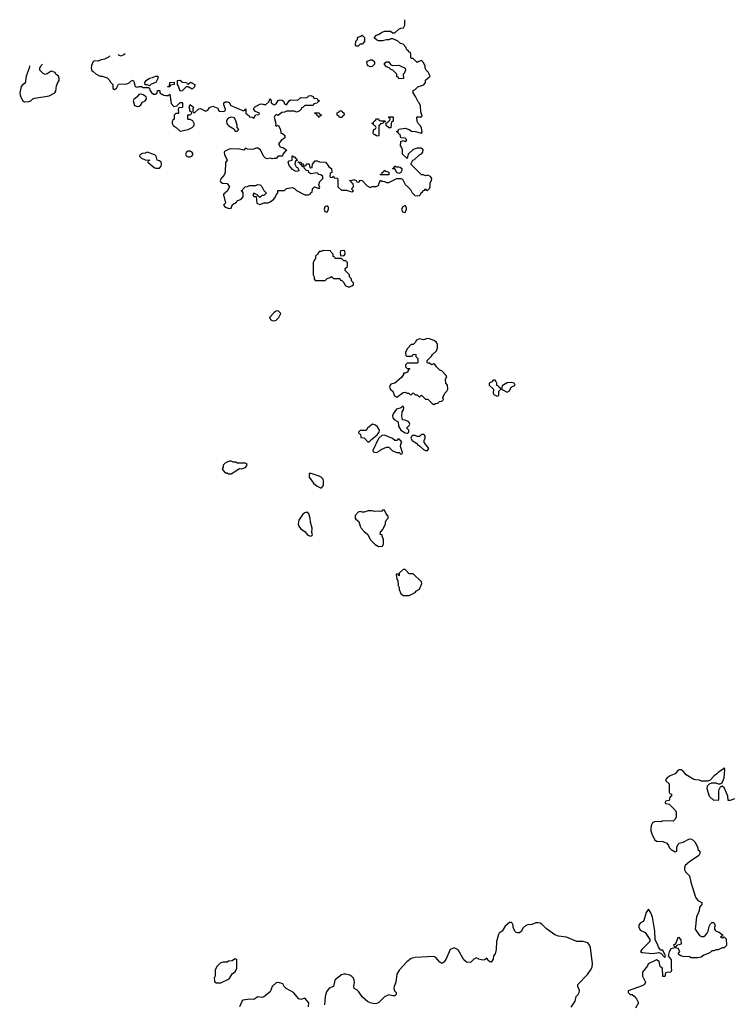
# Model space of a CAD drawing. Header units: inches. Extents: x 2106670 to 2322961, y 36024 to 224899.
# Tile 104 of 256: x 2189282 to 2196240, y 156995 to 166624. Entities that reach past the tile are written whole.
import ezdxf

# ---------------------------------------------------------------- set-up
doc = ezdxf.new("R2010")
doc.units = ezdxf.units.IN
doc.header["$MEASUREMENT"] = 0
for name, color, linetype in [('C1186', 7, 'Continuous'), ('C1195', 7, 'Continuous'), ('C1196', 7, 'Continuous')]:
    doc.layers.add(name, color=color, linetype=linetype)

msp = doc.modelspace()

# ---------------------------------------------------------------- linework, layer by layer
at = {"layer": 'C1186', "color": 5, "elevation": 60}
for points in [[(2190000, 166212), (2189998, 166210), (2189983.5, 166176.5), (2189981, 166150), (2189986.8, 166126.8), (2190000, 166116)], [(2189377.2, 166174.1), (2189376, 166150), (2189344.7, 166070), (2189336, 166004), (2189310, 165988), (2189298, 165970), (2189282, 165910), (2189290, 165874), (2189314, 165830), (2189330, 165822), (2189370, 165824.7), (2189390, 165832), (2189409, 165851), (2189430, 165858), (2189570, 165878), (2189626, 165910), (2189636.4, 165923.6), (2189643.1, 165976.9), (2189655.3, 166010), (2189668.7, 166030), (2189668.7, 166050), (2189662, 166070), (2189635.3, 166090), (2189628.4, 166108.4), (2189610, 166115.3), (2189590, 166119), (2189550, 166095.3), (2189530, 166089), (2189510, 166098), (2189478, 166130), (2189478, 166150), (2189490, 166174), (2189505.5, 166190.1)]]:
    msp.add_lwpolyline(points, dxfattribs=at)
at = {"layer": 'C1195', "color": 5, "elevation": 60}
for points in [[(2196270, 159006), (2196230, 158989), (2196209.2, 158989.2), (2196205.2, 159030), (2196173.2, 159110), (2196150, 159128.7), (2196130, 159118), (2196114.9, 159085.1), (2196114.8, 159005.2), (2196110.8, 158989.2), (2196066, 158990), (2196028.4, 159028.4), (2196003.1, 159103.1), (2196008.4, 159131.6), (2196027.3, 159152.7), (2196050, 159162), (2196090, 159162), (2196110, 159152), (2196130, 159152), (2196150, 159162), (2196168.7, 159210), (2196178, 159290), (2196170, 159306), (2196163.6, 159296.4), (2196110, 159262), (2196094.8, 159245.2), (2196072, 159230), (2196032.7, 159187.3), (2196010, 159178), (2195950, 159178), (2195928.4, 159188.4), (2195891.1, 159188.9), (2195873.6, 159193.6), (2195799, 159239), (2195770, 159275.3), (2195750, 159289), (2195730, 159289), (2195718, 159282), (2195690, 159248), (2195642, 159230), (2195612, 159210), (2195598, 159190), (2195601, 159181), (2195634, 159150), (2195634, 159070), (2195638, 159058), (2195654, 159050), (2195654, 159030), (2195638, 159022), (2195632.7, 158987.3), (2195598, 158982), (2195594, 158970), (2195598, 158958), (2195632.7, 158952.7), (2195694, 158890), (2195702, 158870), (2195702, 158830), (2195690, 158806), (2195670, 158786), (2195570, 158788), (2195550, 158778), (2195530, 158782), (2195490, 158779), (2195470, 158768.7), (2195458, 158742), (2195453, 158710), (2195453, 158690), (2195462, 158662), (2195490, 158606), (2195510, 158591), (2195570, 158586.8), (2195610.9, 158570.9), (2195626.8, 158546.8), (2195632, 158530), (2195652, 158510), (2195690, 158486), (2195707.3, 158492.7), (2195708.9, 158531.1), (2195720.2, 158559.8), (2195730, 158572), (2195770, 158582), (2195830, 158612), (2195854, 158610), (2195883.6, 158583.6), (2195912, 158530), (2195914, 158510), (2195931.6, 158491.6), (2195932, 158470), (2195922, 158450), (2195830, 158388.7), (2195790, 158354), (2195782.8, 158330), (2195782.8, 158310), (2195791.3, 158290), (2195831.3, 158250), (2195842.8, 158190), (2195890, 158042), (2195912, 158010), (2195952, 157990), (2195952, 157970), (2195930, 157946), (2195926.8, 157910), (2195898.8, 157850), (2195886.8, 157730), (2195928.1, 157668.1), (2195950, 157657.3), (2195970, 157659.1), (2195989, 157670), (2196005.2, 157690), (2196014, 157710), (2196023.1, 157756.9), (2196036.4, 157783.6), (2196050, 157794), (2196070, 157794), (2196082, 157770), (2196076, 157750), (2196076, 157730), (2196081.4, 157721.4), (2196090.8, 157710.8), (2196122, 157702), (2196154, 157674), (2196154, 157666), (2196134, 157650), (2196154.6, 157645.4), (2196170, 157654), (2196190, 157634), (2196194, 157570), (2196170, 157548), (2196150, 157548), (2196110, 157528), (2196090, 157528), (2196070, 157518), (2196050, 157518), (2196030, 157498), (2195970, 157475.3), (2195944.7, 157455.3), (2195910, 157448.7), (2195849.1, 157449.1), (2195830, 157458), (2195770, 157462), (2195746, 157470), (2195730, 157478), (2195722, 157490), (2195735.3, 157510), (2195722, 157542), (2195690, 157548), (2195650, 157538), (2195630.9, 157509.1), (2195622, 157470), (2195650.8, 157430), (2195650.9, 157350.9), (2195656, 157330), (2195650, 157308), (2195612.7, 157307.3), (2195598, 157302), (2195590, 157266), (2195570, 157266), (2195567.3, 157347.3), (2195550, 157358), (2195545.6, 157365.6), (2195534.5, 157414.5), (2195510, 157429), (2195495.3, 157424.7), (2195426, 157390), (2195422, 157370), (2195372, 157310), (2195372, 157270), (2195402, 157210), (2195392, 157190), (2195370, 157175.3), (2195232.7, 157127.3), (2195232, 157110), (2195250, 157092), (2195270, 157092), (2195290, 157074), (2195312, 157050), (2195331.3, 157010), (2195303.6, 156956.4)], [(2194673.6, 156966.4), (2194712.9, 157027.1), (2194722, 157070), (2194742, 157090), (2194753.2, 157110), (2194757.2, 157130), (2194738, 157170), (2194739, 157190), (2194833, 157287), (2194870, 157337.3), (2194879.7, 157360.2), (2194883.1, 157390), (2194862, 157550), (2194854.5, 157574.5), (2194837.2, 157597.2), (2194790, 157609.6), (2194730, 157608), (2194630, 157652.6), (2194550, 157662.3), (2194513.1, 157673.1), (2194431.7, 157731.7), (2194390, 157776), (2194370, 157789.3), (2194350, 157792.7), (2194330, 157793.2), (2194290, 157776), (2194250, 157771.8), (2194230, 157764.5), (2194201.7, 157738.3), (2194190, 157709), (2194170, 157693.2), (2194150, 157693.2), (2194137.2, 157697.2), (2194122, 157710), (2194108, 157750), (2194108, 157770), (2194098, 157790), (2194090, 157795.3), (2194070, 157795.3), (2194030, 157758), (2193998, 157710), (2193970.9, 157689.1), (2193963.5, 157676.5), (2193942.8, 157610), (2193942, 157530), (2193930.4, 157489.6), (2193916, 157470), (2193910, 157438), (2193892.7, 157407.3), (2193878, 157410), (2193863.1, 157423.1), (2193850, 157446), (2193831.6, 157428.4), (2193810, 157428), (2193770, 157438), (2193750, 157448), (2193722, 157438), (2193690, 157404), (2193650, 157407), (2193623.7, 157430), (2193570, 157528.7), (2193530, 157548.7), (2193492, 157530), (2193447.5, 157432.5), (2193430, 157408), (2193410, 157395.3), (2193390, 157408.7), (2193350, 157454), (2193330, 157464), (2193150, 157452.7), (2193110, 157442.7), (2193068.6, 157411.4), (2192991.3, 157330), (2192970.8, 157290), (2192961, 157210), (2192942.8, 157170), (2192938.8, 157150), (2192946.8, 157126.8), (2192962, 157110), (2192962, 157090), (2192956.9, 157083.1), (2192950, 157078), (2192930, 157078), (2192890, 157088), (2192850, 157068), (2192790, 157008), (2192770, 157002), (2192750, 157001.2), (2192710, 157009.2), (2192683.2, 157023.2), (2192630, 157069.2), (2192597.4, 157117.4), (2192577.4, 157137.4), (2192554, 157150), (2192549.2, 157170), (2192556, 157210), (2192552.7, 157230), (2192546.6, 157250), (2192530, 157266.6), (2192510, 157279.3), (2192470, 157288.7), (2192450, 157288.7), (2192430, 157282), (2192370, 157239), (2192364, 157230), (2192350.8, 157170), (2192308.1, 157151.9), (2192282.5, 157117.5), (2192267.7, 157070), (2192263, 156990)], [(2192106, 156970), (2192108, 157010), (2192070, 157054), (2192030, 157042), (2192010, 157049), (2191959, 157110), (2191888, 157150), (2191869, 157169), (2191853.6, 157193.6), (2191812.7, 157207.3), (2191790, 157206), (2191751.6, 157168.4), (2191730, 157118), (2191670, 157069), (2191650, 157062), (2191610, 157068), (2191570, 157042), (2191530, 157046), (2191465.8, 157034.2), (2191458, 157030), (2191431.3, 156970)]]:
    msp.add_lwpolyline(points, dxfattribs=at)
for points in [[(2195430, 157926), (2195407.5, 157892.5), (2195384.5, 157815.5), (2195376.8, 157803.2), (2195350, 157788.7), (2195336, 157770), (2195334.8, 157750), (2195350, 157721), (2195398.8, 157698.8), (2195442, 157630), (2195442, 157610), (2195364.7, 157530), (2195352, 157510), (2195370, 157501), (2195469.2, 157490.8), (2195530, 157502), (2195550, 157494), (2195590, 157454), (2195598, 157470), (2195570, 157526), (2195550, 157526), (2195530, 157546), (2195515.3, 157590), (2195498, 157618), (2195494, 157630), (2195493.2, 157710), (2195470, 157846), (2195454, 157890)], [(2195730, 157648), (2195714, 157646), (2195714, 157634), (2195694, 157586), (2195674, 157570), (2195690, 157554), (2195702, 157558), (2195706, 157574), (2195752.9, 157587.1), (2195750, 157626)], [(2191396.4, 157436.4), (2191383.6, 157436.4), (2191359.6, 157420.4), (2191323.6, 157416.4), (2191310, 157408), (2191272.7, 157407.3), (2191243.6, 157396.4), (2191210, 157366), (2191192, 157330), (2191192, 157270), (2191184.7, 157250), (2191185.4, 157225.4), (2191190, 157214), (2191203.6, 157203.6), (2191250, 157204.7), (2191330, 157244.7), (2191363.1, 157296.9), (2191390, 157314), (2191406, 157350), (2191406, 157430)]]:
    msp.add_lwpolyline(points, close=True, dxfattribs=at)
at = {"layer": 'C1196', "color": 5, "elevation": 60}
for points in [[(2190000, 166116), (2190030, 166091.3), (2190070, 166072), (2190090, 166072), (2190136, 166056), (2190156.9, 166036.9), (2190170, 166014), (2190191.6, 165991.6), (2190194, 165950), (2190210, 165942), (2190230, 165954), (2190248, 165992), (2190330, 165998), (2190353.6, 166006.4), (2190370, 166022), (2190390, 166032), (2190399.6, 166019.6), (2190411.6, 165971.6), (2190430, 165964.7), (2190448.9, 165971.1), (2190472, 165972), (2190490, 165962), (2190542, 165962), (2190550, 165954), (2190555.3, 165935.3), (2190570, 165912), (2190590, 165894), (2190610, 165894), (2190626, 165910), (2190630, 165931.3), (2190651, 165931), (2190652, 165910), (2190690, 165886), (2190710, 165881), (2190738, 165882), (2190750, 165894), (2190763.6, 165803.6), (2190790, 165774), (2190818, 165782), (2190850, 165814), (2190870, 165814), (2190874, 165810), (2190874, 165770), (2190870, 165766), (2190838, 165762), (2190832.7, 165747.3), (2190834, 165710), (2190830, 165706), (2190810, 165706), (2190794, 165690), (2190794, 165650), (2190778, 165642), (2190772.7, 165627.3), (2190772, 165610), (2190782, 165590), (2190811.1, 165571.1), (2190850, 165534), (2190930, 165551.3), (2190968.9, 165571.1), (2190988, 165590), (2190988, 165610), (2190974.6, 165634.6), (2190950, 165648), (2190930, 165648), (2190927.3, 165652.7), (2190927.3, 165692.7), (2190950, 165694), (2190966, 165710), (2190962, 165722), (2190946, 165730), (2190946, 165750), (2190938, 165770), (2190950, 165794), (2190982, 165770), (2190974, 165750), (2190974, 165730), (2190978, 165718), (2190990, 165714), (2191032.7, 165752.7), (2191050, 165754), (2191092.7, 165732.7), (2191110, 165732), (2191120.4, 165739.6), (2191136.4, 165763.6), (2191170, 165778), (2191218, 165758), (2191222, 165742), (2191234, 165730), (2191270, 165724.7), (2191290, 165734), (2191295.3, 165750), (2191278, 165790), (2191278, 165810), (2191290, 165822), (2191310, 165822), (2191330, 165814), (2191346, 165786), (2191470, 165734), (2191482, 165738), (2191486, 165750), (2191492.7, 165752.7), (2191494, 165710), (2191524.7, 165684.7), (2191530, 165674), (2191552, 165672), (2191570, 165662), (2191578, 165670), (2191587.3, 165692.7), (2191622, 165698), (2191626, 165710), (2191587.3, 165727.3), (2191567.3, 165747.3), (2191578, 165770), (2191630, 165798), (2191650, 165802), (2191670, 165794), (2191690, 165794), (2191719, 165821), (2191730, 165854), (2191742, 165830), (2191742, 165810), (2191770, 165792), (2191790, 165802), (2191810, 165834.8), (2191830, 165838.8), (2191850, 165836), (2191863.5, 165823.5), (2191870, 165802), (2191890, 165792), (2191915.3, 165830), (2191930, 165841), (2192002, 165838), (2192030, 165862), (2192080.4, 165859.6), (2192095.3, 165864.7), (2192110, 165878), (2192130, 165882), (2192150, 165874), (2192158, 165858), (2192191.6, 165851.6), (2192198, 165838), (2192210, 165834), (2192210, 165826), (2192198, 165822), (2192190, 165806), (2192158, 165802), (2192150, 165786), (2192070, 165786), (2192050, 165766), (2192038, 165762), (2192034, 165750), (2192014, 165730), (2191990, 165718), (2191970, 165728), (2191891.6, 165728.4), (2191870, 165718), (2191843.6, 165716.4), (2191810, 165688), (2191790, 165698), (2191776.9, 165683.1), (2191771.3, 165670), (2191786, 165610), (2191782, 165590), (2191790, 165582), (2191810, 165594), (2191832, 165550), (2191834, 165514), (2191851.6, 165511.6), (2191874, 165490), (2191874, 165470), (2191838, 165442), (2191812, 165410), (2191830, 165382), (2191855.3, 165375.3), (2191892, 165350), (2191854, 165310), (2191851.6, 165288.4), (2191810, 165288), (2191790, 165266), (2191770, 165268), (2191750, 165262), (2191730, 165268.7), (2191703.1, 165263.1), (2191686, 165270), (2191666, 165290), (2191638, 165350), (2191610, 165368.7), (2191591.6, 165368.4), (2191570, 165358), (2191550, 165355.3), (2191510, 165358), (2191490, 165366), (2191472, 165348), (2191430, 165359), (2191350, 165362), (2191330, 165358), (2191285.4, 165334.6), (2191282, 165330), (2191285.4, 165305.4), (2191312, 165250), (2191292.7, 165227.3), (2191291.6, 165131.6), (2191284.7, 165110), (2191252, 165070), (2191242, 165050), (2191250, 165034), (2191263.6, 165023.6), (2191310, 165022), (2191334, 164990), (2191310, 164946), (2191298, 164942), (2191294, 164930), (2191278, 164922), (2191274, 164910), (2191294, 164830), (2191274, 164810), (2191292, 164790), (2191330, 164778), (2191350, 164782), (2191363.1, 164816.9), (2191400.4, 164839.6), (2191410, 164852), (2191446, 164870), (2191466, 164890), (2191466, 164930), (2191462, 164942), (2191448, 164950), (2191450, 164954), (2191462, 164958), (2191466, 164970), (2191486, 164990), (2191510, 164992), (2191530, 165002), (2191590, 165002), (2191610, 165011.3), (2191634, 165010), (2191650, 164994), (2191670, 164954), (2191691.6, 164931.6), (2191691.6, 164928.4), (2191670, 164906), (2191650, 164906), (2191630, 164886), (2191606, 164906), (2191606, 164910), (2191590, 164918), (2191570, 164926), (2191563.6, 164916.4), (2191562, 164910), (2191570, 164894), (2191594, 164894), (2191602, 164830), (2191630, 164818), (2191672.7, 164832.7), (2191710, 164834), (2191730, 164842), (2191768, 164870), (2191782, 164890), (2191788.4, 164911.6), (2191806, 164930), (2191806, 164950), (2191810, 164954), (2191870, 164954), (2191890, 164974), (2191950, 164982), (2191970, 164974), (2191990, 164952), (2192070, 164912), (2192107.3, 164912.7), (2192122, 164918), (2192127.3, 164932.7), (2192142, 164938), (2192146, 164970), (2192166, 164990), (2192210, 164974), (2192218, 164982), (2192208.4, 165008.4), (2192218, 165042), (2192246, 165070), (2192246, 165090), (2192227.3, 165107.3), (2192208.4, 165108.4), (2192190, 165126), (2192130, 165118), (2192110, 165128), (2192106, 165146), (2192086, 165150), (2192066, 165170), (2192062, 165182), (2192050, 165186), (2192042, 165202), (2192027.3, 165207.3), (2192022, 165222), (2192006, 165230), (2192006, 165234), (2192031.6, 165231.6), (2192038, 165218), (2192052.7, 165212.7), (2192058, 165198), (2192070, 165194), (2192082, 165198), (2192087.3, 165212.7), (2192110, 165214), (2192114, 165210), (2192118, 165178), (2192130, 165174), (2192142, 165178), (2192146, 165210), (2192170, 165242), (2192190, 165242), (2192212.7, 165232.7), (2192270.9, 165230.9), (2192290, 165212), (2192305.4, 165185.4), (2192331.3, 165170), (2192334, 165130), (2192318, 165122), (2192314, 165090), (2192323.6, 165083.6), (2192338, 165082), (2192350, 165094), (2192358, 165078), (2192390, 165074), (2192394, 165050), (2192392, 164990), (2192430, 164958), (2192478, 164958), (2192505.4, 164945.4), (2192530, 164942), (2192546, 164950), (2192526, 164970), (2192546, 164990), (2192542, 165022), (2192527.3, 165027.3), (2192522, 165042), (2192506, 165050), (2192527.3, 165052.7), (2192550, 165062), (2192572.7, 165052.7), (2192578, 165038), (2192590, 165034), (2192602, 165038), (2192610, 165054), (2192630, 165052), (2192679.6, 164999.6), (2192710, 164982), (2192728.4, 164991.6), (2192767.3, 164992.7), (2192790, 165002), (2192795.3, 165024.7), (2192810, 165054), (2192824.7, 165044.7), (2192850, 165042), (2192870, 165032), (2192890, 165032), (2192970, 165072), (2193010, 165072), (2193023.6, 165063.6), (2193051.6, 165011.6), (2193083.6, 164983.6), (2193102, 164962), (2193118, 164930), (2193144, 164904), (2193170, 164901), (2193190, 164904.7), (2193198, 164910), (2193210, 164934), (2193222, 164938), (2193228, 164952), (2193242, 164958), (2193250, 164974), (2193258, 164958), (2193270, 164954), (2193290, 164974), (2193295.3, 164990), (2193296.4, 165023.6), (2193310, 165054), (2193312.1, 165072.1), (2193298, 165090), (2193270, 165102), (2193250, 165098), (2193230, 165106), (2193210, 165106), (2193108, 165210), (2193126, 165250), (2193142, 165258), (2193190, 165301), (2193210, 165311.3), (2193224, 165330), (2193228.7, 165350), (2193222, 165362), (2193208.9, 165368.9), (2193170, 165369), (2193130, 165355.3), (2193082, 165310), (2193070, 165266), (2193026, 165310), (2193026, 165350), (2193016.4, 165376.4), (2193006, 165390), (2193007.3, 165432.7), (2193030, 165442), (2193050, 165434), (2193062, 165438), (2193066, 165450), (2193050, 165466), (2193007.3, 165467.3), (2193002, 165502), (2192990, 165506), (2192982, 165522), (2192966, 165530), (2192982, 165538), (2192990, 165554), (2193050, 165562), (2193091.6, 165551.6), (2193112.7, 165532.7), (2193150, 165532), (2193210, 165514), (2193216.4, 165523.6), (2193210, 165566), (2193198, 165590), (2193178, 165610), (2193168.9, 165628.9), (2193166, 165670), (2193170, 165674), (2193210, 165674), (2193218, 165682), (2193203.1, 165723.1), (2193200.4, 165780.4), (2193188, 165810), (2193179, 165819), (2193152.9, 165872.9), (2193129.3, 165909.3), (2193128.7, 165930), (2193150, 165942), (2193174, 165966), (2193234.5, 165985.5), (2193248.7, 166010), (2193249, 166031), (2193295.3, 166070), (2193275.3, 166110), (2193255.3, 166130), (2193248, 166150), (2193248, 166170), (2193230, 166206), (2193210, 166226), (2193183.6, 166216.4), (2193170, 166206), (2193130, 166246), (2193110, 166246), (2193106, 166250), (2193106, 166290), (2193102, 166302), (2193090, 166306), (2193082, 166322), (2193066, 166330), (2193056.4, 166356.4), (2193030, 166386), (2193006, 166390), (2192976.4, 166416.4), (2192930, 166438), (2192910, 166438), (2192890, 166428), (2192870, 166428), (2192830, 166418), (2192790, 166418), (2192770, 166426), (2192748, 166448), (2192770, 166472), (2192798, 166482), (2192820.2, 166499.8), (2192848.4, 166511.6), (2192907.3, 166512.7), (2192930, 166494), (2192950, 166494), (2192988.4, 166531.6), (2193010, 166542), (2193035.3, 166544.7), (2193048, 166570), (2193047.5, 166623.9)], [(2190164.2, 166270.9), (2190150, 166258), (2190110, 166238), (2190070, 166228.7), (2190050, 166218), (2190010, 166222), (2190000, 166212)], [(2190312.6, 166288.9), (2190299.8, 166280.2), (2190270, 166268), (2190245.3, 166280.7)]]:
    msp.add_lwpolyline(points, dxfattribs=at)
for points in [[(2192570, 166366), (2192566, 166370), (2192570, 166414), (2192586, 166430), (2192587.3, 166452.7), (2192616.4, 166463.6), (2192630, 166474), (2192652, 166450), (2192654, 166410), (2192630, 166386), (2192610, 166386), (2192590, 166366)], [(2192710, 166163.7), (2192690, 166173.2), (2192680.7, 166190), (2192677, 166210), (2192681.7, 166218.3), (2192710.6, 166230.6), (2192730, 166230.7), (2192742.5, 166222.5), (2192752, 166210), (2192751.3, 166190), (2192730, 166166.6)], [(2192930, 166176), (2192990, 166178), (2193051, 166151), (2193054, 166130), (2193041, 166099), (2193032, 166090), (2193034, 166050), (2193030, 166048), (2192990, 166046), (2192982, 166062), (2192970, 166066), (2192968, 166090), (2192939, 166119), (2192928.9, 166128.9), (2192910, 166135.3), (2192893.2, 166153.2), (2192870, 166164), (2192846, 166190), (2192856.4, 166203.6), (2192869.1, 166210.9), (2192890, 166211.3), (2192906.8, 166186.8), (2192919.8, 166179.8)], [(2190550, 165978), (2190530, 165986), (2190507.3, 165987.3), (2190506, 166010), (2190518, 166030), (2190550, 166051), (2190582, 166058), (2190610, 166072), (2190632.7, 166072.7), (2190634, 166050), (2190612, 166010), (2190566, 165994)], [(2190730, 165966), (2190726, 165970), (2190746, 165974), (2190749, 166011), (2190792.7, 166012.7), (2190794, 165990), (2190758, 165982), (2190750, 165966)], [(2190930, 165994), (2190951.3, 166011.3), (2190994, 165990), (2190991.6, 165968.4), (2190970, 165946), (2190930, 165968), (2190910, 165968), (2190870, 165928), (2190850, 165926), (2190835.3, 165975.3), (2190826, 165990), (2190826, 166030), (2190850, 166031), (2190859.6, 166019.6), (2190874.4, 166014.4), (2190914, 166010), (2190918, 165998)], [(2190470, 165895.3), (2190446.8, 165893.2), (2190431.3, 165868.7), (2190398, 165842), (2190391.3, 165830), (2190405.5, 165785.5), (2190430, 165774.8), (2190450, 165778), (2190468, 165790), (2190483.1, 165816.9), (2190510, 165832), (2190522, 165850), (2190518, 165870), (2190490, 165889)], [(2192210, 165666), (2192202, 165682), (2192186, 165690), (2192182, 165702), (2192166, 165710), (2192170, 165714), (2192210, 165714), (2192218, 165698), (2192232.7, 165692.7), (2192230, 165686), (2192218, 165682)], [(2192430, 165668), (2192408.4, 165668.4), (2192402, 165682), (2192386, 165690), (2192387.3, 165712.7), (2192402, 165718), (2192408.4, 165731.6), (2192432, 165732), (2192438, 165718), (2192454, 165710), (2192451.6, 165688.4), (2192438, 165682)], [(2191350, 165669.2), (2191320.5, 165659.5), (2191310.6, 165649.4), (2191304, 165630), (2191306.8, 165610), (2191315.9, 165595.9), (2191325.5, 165585.5), (2191376.9, 165556.9), (2191390, 165534), (2191410, 165534), (2191426, 165550), (2191408, 165568), (2191408.4, 165591.6), (2191396, 165636), (2191383.1, 165663.1), (2191370, 165669)], [(2192810, 165634), (2192850, 165634), (2192854, 165630), (2192854, 165626), (2192838, 165622), (2192832, 165608), (2192810, 165606), (2192792.7, 165587.3), (2192794, 165490), (2192790, 165486), (2192770, 165488), (2192758, 165498), (2192750, 165498), (2192738, 165510), (2192740.4, 165539.6), (2192750, 165554), (2192762, 165558), (2192766, 165570), (2192762, 165582), (2192748, 165588), (2192742, 165602), (2192726, 165610), (2192742, 165618), (2192747.3, 165632.7), (2192762, 165638), (2192770, 165654), (2192790, 165654), (2192798, 165638)], [(2192890, 165566), (2192866, 165590), (2192866, 165614), (2192882, 165618), (2192887.3, 165632.7), (2192902, 165638), (2192906, 165650), (2192902, 165662), (2192887.3, 165667.3), (2192890, 165674), (2192930, 165674), (2192934, 165670), (2192934, 165630), (2192918, 165622), (2192912.7, 165607.3), (2192910, 165566)], [(2190530, 165328), (2190510, 165318), (2190483.6, 165316.4), (2190458, 165302), (2190454, 165290), (2190474, 165270), (2190510, 165254), (2190554, 165250), (2190538, 165242), (2190534, 165230), (2190598, 165178), (2190610, 165171), (2190650, 165171.3), (2190664, 165190), (2190669, 165210), (2190664, 165230), (2190650, 165244), (2190626, 165250), (2190615.3, 165290), (2190603.1, 165303.1)], [(2190950, 165338), (2190930, 165338), (2190914, 165330), (2190902, 165310), (2190910, 165294), (2190930, 165282), (2190950, 165282), (2190966, 165290), (2190976.4, 165303.6), (2190978, 165310), (2190970, 165326)], [(2191962, 165282), (2191970, 165282), (2191994, 165250), (2191994, 165246), (2191978, 165242), (2191972, 165210), (2191984.7, 165184.7), (2191998, 165178), (2192011.6, 165151.6), (2192010, 165146), (2191990, 165138), (2191970, 165146), (2191950, 165158), (2191918, 165198), (2191908.4, 165231.6), (2191918, 165242), (2191946, 165250), (2191946, 165290), (2191950, 165294)], [(2192810, 165106), (2192806, 165110), (2192822, 165118), (2192826, 165130), (2192842, 165138), (2192850, 165152), (2192862, 165142), (2192892.7, 165132.7), (2192890, 165108)], [(2192963.6, 165183.6), (2192990, 165186), (2193002, 165182), (2193018, 165170), (2193018.8, 165150), (2193010, 165128.7), (2192990, 165121.2), (2192969, 165129), (2192950, 165166), (2192930, 165166), (2192926, 165170), (2192942, 165178), (2192950, 165194)], [(2192290, 164802), (2192266, 164794), (2192258, 164770), (2192266.8, 164746.8), (2192290, 164742), (2192302, 164770), (2192302, 164790)], [(2193050, 164806), (2193027.1, 164792.9), (2193016, 164770), (2193025.2, 164745.2), (2193050, 164738), (2193065.2, 164770), (2193063.1, 164783.1)], [(2192250, 164368), (2192230, 164358), (2192210, 164358), (2192194, 164330), (2192174, 164310), (2192174, 164290), (2192163.6, 164276.4), (2192152.7, 164247.3), (2192152, 164130), (2192162, 164110), (2192162, 164090), (2192170, 164074), (2192270, 164074), (2192290, 164094), (2192316.4, 164103.6), (2192330, 164114), (2192350, 164094), (2192412.7, 164092.7), (2192418, 164078), (2192432.7, 164072.7), (2192452.7, 164052.7), (2192462, 164030), (2192470, 164022), (2192492.7, 164012.7), (2192510, 164012), (2192530, 164022), (2192546, 164030), (2192546, 164050), (2192526, 164070), (2192526, 164090), (2192506, 164110), (2192506, 164130), (2192466, 164170), (2192466, 164190), (2192486, 164210), (2192486, 164250), (2192470, 164266), (2192450, 164266), (2192430, 164288), (2192367.3, 164287.3), (2192362, 164302), (2192347.3, 164307.3), (2192346, 164330), (2192326, 164350), (2192322, 164362)], [(2192450, 164366), (2192418, 164362), (2192414, 164350), (2192418, 164318), (2192450, 164314), (2192466, 164330), (2192462, 164362)], [(2191810, 163775.3), (2191790, 163773.2), (2191770, 163759), (2191726, 163710), (2191738, 163690), (2191750, 163681), (2191770, 163678), (2191790, 163686), (2191815.3, 163710), (2191835.3, 163750)], [(2193270, 163505.2), (2193230, 163493.2), (2193190, 163502), (2193162, 163490), (2193150, 163466), (2193130, 163446), (2193110, 163446), (2193070, 163406), (2193054, 163370), (2193058, 163338), (2193070, 163334), (2193110, 163334), (2193122, 163338), (2193130, 163354), (2193154, 163350), (2193154, 163330), (2193174, 163310), (2193174, 163270), (2193170, 163266), (2193070, 163266), (2193054, 163250), (2193054, 163230), (2193070, 163214), (2193092.7, 163212.7), (2193092.7, 163207.3), (2193082, 163198), (2193082, 163190), (2193070, 163178), (2193050, 163168), (2193034, 163166), (2193034, 163154), (2193014.4, 163125.6), (2192950.8, 163069.2), (2192910, 163059), (2192902.8, 163050), (2192898.8, 163030), (2192907.5, 163007.5), (2192930.9, 162990.9), (2192946.4, 162946.4), (2192970, 162931.3), (2193030, 162978), (2193050, 162982), (2193070, 162972), (2193091.6, 162971.6), (2193098, 162958), (2193110, 162954), (2193130, 162974), (2193150, 162954), (2193170, 162954), (2193190, 162934), (2193210, 162952), (2193214, 162950), (2193250, 162914), (2193271.6, 162911.6), (2193314, 162870), (2193330, 162862), (2193348.4, 162871.6), (2193370, 162874), (2193388.4, 162891.6), (2193410, 162894), (2193426, 162910), (2193418, 162930), (2193438, 162970), (2193458, 162990), (2193468, 163010), (2193466, 163050), (2193448, 163070), (2193446, 163110), (2193458, 163130), (2193450, 163146), (2193408.4, 163188.4), (2193390, 163198), (2193358, 163230), (2193346, 163250), (2193330, 163258), (2193308.4, 163248.4), (2193290, 163266), (2193270, 163266), (2193266, 163270), (2193266, 163290), (2193310, 163334), (2193318, 163350), (2193356, 163384), (2193368.7, 163410), (2193368.4, 163448.4), (2193358, 163470), (2193330, 163488), (2193290, 163504)], [(2193930, 163098), (2193910, 163098), (2193898, 163082), (2193874, 163070), (2193874, 163050), (2193914, 163010), (2193912.7, 162972.7), (2193918, 162958), (2193950, 162942), (2193966, 162950), (2193968.4, 162991.6), (2193986, 163010), (2193982, 163022), (2193966, 163030), (2193962, 163042), (2193947.3, 163047.3), (2193946, 163070), (2193938, 163090)], [(2194090, 163075.3), (2194050, 163074), (2193998, 163042), (2193994, 163010), (2194050, 162982), (2194070, 162994), (2194088.9, 163031.1), (2194126, 163050), (2194118, 163070)], [(2193030, 162846), (2193011.6, 162828.4), (2192964.9, 162815.1), (2192934.8, 162770), (2192926.8, 162750), (2192930.8, 162730), (2192946, 162710), (2192982, 162690), (2192986.8, 162650), (2193010, 162611.3), (2193050, 162584.7), (2193070, 162582), (2193078, 162582), (2193086, 162590), (2193086, 162610), (2193068.4, 162628.4), (2193068.4, 162631.6), (2193090, 162654), (2193098, 162670), (2193086, 162690), (2193050, 162708), (2193026, 162710), (2193019, 162750), (2193021.2, 162790), (2193034, 162810), (2193038, 162830)], [(2192731.1, 162668.9), (2192682, 162630), (2192670, 162606), (2192610, 162606), (2192594, 162590), (2192598, 162578), (2192614, 162570), (2192618, 162538), (2192650, 162534), (2192690, 162492), (2192710, 162504.7), (2192720.9, 162519.1), (2192777.2, 162562.8), (2192797.2, 162590), (2192799.3, 162610), (2192781.5, 162641.5), (2192760.2, 162660.2)], [(2192850, 162561.2), (2192822.5, 162557.5), (2192790, 162528.7), (2192734, 162410), (2192738, 162398), (2192770, 162392), (2192806, 162410), (2192818, 162422), (2192870, 162442), (2192890, 162442), (2192927.3, 162407.3), (2192970, 162391.3), (2192992, 162392), (2193010, 162374), (2193022, 162378), (2193026, 162390), (2193004, 162450), (2193008, 162472), (2193018, 162490), (2193010, 162506), (2192995.3, 162515.3), (2192990, 162526), (2192978, 162522), (2192972, 162508), (2192950, 162509), (2192926.6, 162526.6)], [(2193230, 162568), (2193210, 162568), (2193190, 162548), (2193170, 162548), (2193150, 162558), (2193123.6, 162556.4), (2193111.6, 162548.4), (2193106, 162530), (2193118, 162510), (2193162.8, 162482.8), (2193172, 162470), (2193194.8, 162454.8), (2193230, 162421), (2193250, 162411.3), (2193270, 162412), (2193282, 162430), (2193235.3, 162490), (2193235.3, 162510), (2193248, 162530), (2193248, 162550), (2193240.4, 162560.4)], [(2191350, 162308), (2191332.7, 162307.3), (2191294, 162290), (2191272.7, 162267.3), (2191271.6, 162248.4), (2191262, 162230), (2191270, 162214), (2191290, 162194), (2191310, 162194), (2191323.6, 162183.6), (2191350, 162182), (2191430, 162234), (2191450, 162232), (2191490, 162244.7), (2191506, 162270), (2191502, 162282), (2191487.3, 162287.3), (2191410, 162286), (2191396.4, 162296.4), (2191370, 162298)], [(2192132.7, 162187.3), (2192114, 162186), (2192112, 162150), (2192156, 162090), (2192190, 162061), (2192230, 162042), (2192254, 162070), (2192254, 162110), (2192248.7, 162130), (2192228.7, 162150), (2192210, 162161.2)], [(2192090, 161808), (2192070, 161802), (2192050, 161788), (2192011.3, 161730), (2192006, 161690), (2192011.3, 161670), (2192027.9, 161647.9), (2192074.4, 161614.4), (2192092, 161590), (2192110, 161578), (2192130, 161574), (2192142, 161578), (2192146, 161590), (2192138, 161610), (2192142, 161650), (2192124, 161710), (2192122, 161750), (2192108, 161790)], [(2192850, 161826), (2192830, 161826), (2192822, 161818), (2192810, 161815.3), (2192790, 161819), (2192750, 161815.3), (2192730, 161822), (2192690, 161822), (2192650, 161808), (2192630, 161808), (2192610, 161815.3), (2192590, 161808), (2192563.5, 161776.5), (2192561, 161750), (2192570, 161738), (2192598, 161718), (2192610.8, 161670), (2192622, 161650), (2192650, 161617.3), (2192686.8, 161590), (2192710, 161541), (2192758.8, 161490), (2192790, 161471), (2192830, 161474), (2192840.4, 161499.6), (2192840.4, 161540.4), (2192826, 161574), (2192826, 161586), (2192808, 161590), (2192808.9, 161611.1), (2192830, 161634), (2192858, 161690), (2192858, 161710), (2192868.4, 161731.6), (2192886, 161750), (2192886, 161770), (2192866, 161790)], [(2193050, 161246), (2193030, 161246), (2192994, 161210), (2192994, 161190), (2192990, 161186), (2192982, 161202), (2192970, 161206), (2192962, 161198), (2192970, 161154), (2192978, 161138), (2192982.8, 161090), (2192992, 161070), (2192992.7, 161052.7), (2193010, 161014), (2193032.7, 160992.7), (2193090, 160992), (2193110, 161002), (2193150, 161022), (2193162, 161038), (2193190, 161054), (2193215.3, 161110), (2193210, 161126), (2193130, 161206), (2193090, 161206)]]:
    msp.add_lwpolyline(points, close=True, dxfattribs=at)

doc.saveas('drawing.dxf')
